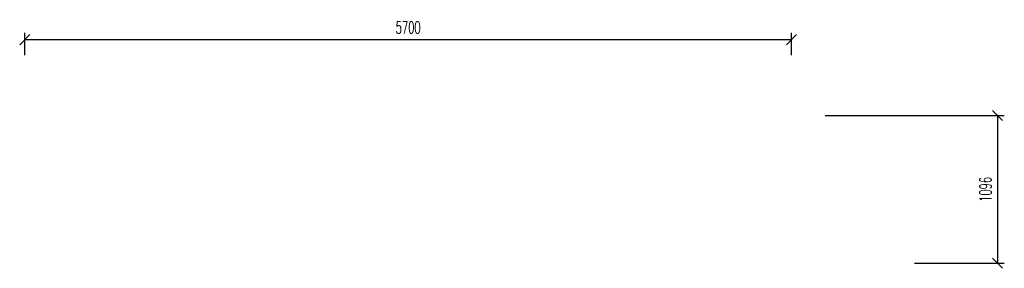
# Model space of a CAD drawing. Header units: millimetres. Extents: x -228255 to 14536, y -140109 to 119945.
# Tile 1 of 123: x -141943 to -134624, y -140109 to -138264. Entities that reach past the tile are written whole.
import ezdxf

# ---------------------------------------------------------------- set-up
doc = ezdxf.new("R2010")
doc.units = ezdxf.units.MM
doc.header["$LTSCALE"] = 2.5
doc.layers.add('Przekroj', color=1, linetype='Continuous')
doc.styles.add('Romans', font='romans.shx', dxfattribs={"width": 0.6})
doc.dimstyles.new('Skala_50', dxfattribs={"dimscale": 0.5, "dimtxt": 180, "dimasz": 150, "dimexe": 100, "dimexo": 200, "dimgap": 90, "dimtad": 1, "dimdec": 0, "dimrnd": 1, "dimdsep": 46, "dimtxsty": 'Romans', "dimblk": 'OBLIQUE', "dimcen": 0, "dimdle": 10, "dimclrd": 256, "dimclre": 256, "dimclrt": 31, "dimadec": 0, "dimazin": 0, "dimtfac": 1, "dimtdec": 0, "dimtix": 1, "dimtmove": 2, "dimatfit": 0, "dimfxl": 1, "dimtolj": 1, "dimtzin": 0, "dimlwd": -1, "dimlwe": -1, "dimarcsym": 0})

# ---------------------------------------------------------------- blocks, each defined once
blk = doc.blocks.new('_Oblique')
at = {"color": 0, "linetype": 'ByBlock', "lineweight": -2}
blk.add_line((-0.5, -0.5), (0.5, 0.5), dxfattribs=at)
blk = doc.blocks.new('*D24')
at = {"layer": 'Defpoints', "color": 0, "ltscale": 0.2, "transparency": 16777216}
for p in [(-136205.6, -138411.8), (-141905.6, -138625.9), (-136205.6, -138625.9)]:
    blk.add_point(p, dxfattribs=at)
at = {"layer": 'Przekroj', "ltscale": 0.2, "transparency": 16777216}
for p, q in [((-141905.6, -138525.9), (-141905.6, -138361.8)), ((-136205.6, -138525.9), (-136205.6, -138361.8)), ((-141910.6, -138411.8), (-136200.6, -138411.8))]:
    blk.add_line(p, q, dxfattribs=at)
at = {"layer": 'Przekroj', "ltscale": 0.2, "transparency": 16777216, "xscale": 75, "yscale": 75, "zscale": 75, "rotation": 180}
blk.add_blockref('_Oblique', (-141905.6, -138411.8), dxfattribs=at)
at = {"layer": 'Przekroj', "ltscale": 0.2, "transparency": 16777216, "xscale": 75, "yscale": 75, "zscale": 75}
blk.add_blockref('_Oblique', (-136205.6, -138411.8), dxfattribs=at)
at = {"layer": 'Przekroj', "color": 31, "ltscale": 0.2, "transparency": 16777216, "insert": (-139055.6, -138321.8), "char_height": 90, "attachment_point": 5, "style": 'Romans'}
blk.add_mtext('\\A1;5700', dxfattribs=at)
blk = doc.blocks.new('*D25')
at = {"layer": 'Defpoints', "color": 0, "ltscale": 0.2, "transparency": 16777216}
for p in [(-136055.6, -138974.9), (-135392, -140071.2), (-134674.2, -140071.2)]:
    blk.add_point(p, dxfattribs=at)
at = {"layer": 'Przekroj', "ltscale": 0.2, "transparency": 16777216}
for p, q in [((-135955.6, -138974.9), (-134624.2, -138974.9)), ((-134674.2, -138969.9), (-134674.2, -140076.2)), ((-135292, -140071.2), (-134624.2, -140071.2))]:
    blk.add_line(p, q, dxfattribs=at)
at = {"layer": 'Przekroj', "ltscale": 0.2, "transparency": 16777216, "xscale": 75, "yscale": 75, "zscale": 75}
for p, rotation in [((-134674.2, -138974.9), 90), ((-134674.2, -140071.2), 270)]:
    blk.add_blockref('_Oblique', p, dxfattribs=dict(at, rotation=rotation))
at = {"layer": 'Przekroj', "color": 31, "ltscale": 0.2, "transparency": 16777216, "insert": (-134764.2, -139523), "char_height": 90, "attachment_point": 5, "rotation": 90, "style": 'Romans'}
blk.add_mtext('\\A1;1096', dxfattribs=at)

msp = doc.modelspace()

# ---------------------------------------------------------------- dimensions: what is measured, and where the dimension line sits
at = {"layer": 'Przekroj', "ltscale": 0.2}
dim = msp.add_linear_dim(base=(-136205.61, -138411.85), p1=(-141905.61, -138625.95), p2=(-136205.61, -138625.95), dimstyle='Skala_50', dxfattribs=at)
dim.commit()
dim.dimension.update_dxf_attribs({"geometry": '*D24', "text_midpoint": (-139055.61, -138321.85)})
dim = msp.add_linear_dim(base=(-134674.24, -140071.18), p1=(-136055.61, -138974.86), p2=(-135392.04, -140071.18), angle=90, dimstyle='Skala_50', dxfattribs=at)
dim.commit()
dim.dimension.update_dxf_attribs({"geometry": '*D25', "text_midpoint": (-134764.24, -139523.02)})

doc.saveas('drawing.dxf')
